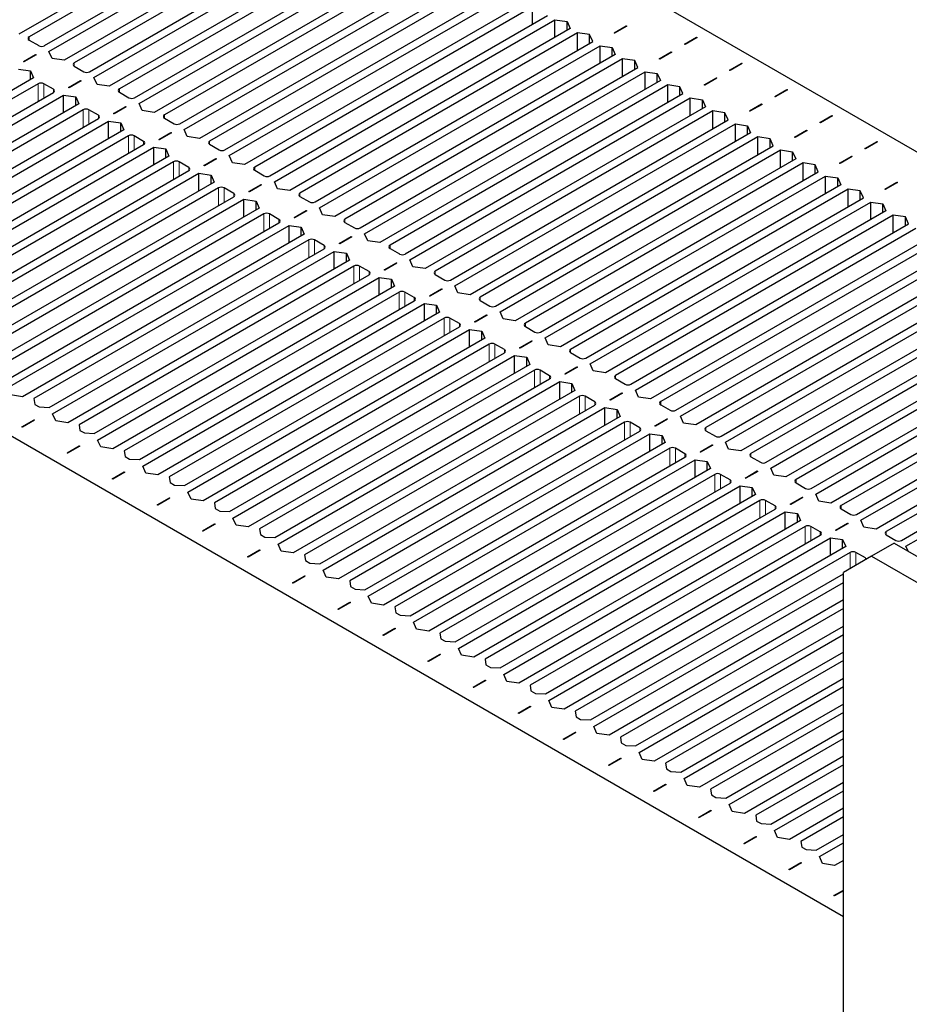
# Paper-space layout 'Blatt2' of a CAD drawing. Header units: millimetres. Extents: x 5 to 418, y 2 to 292.
# Tile 83 of 93: x 259 to 281, y 212 to 236. Entities that reach past the tile are written whole.
import ezdxf

# ---------------------------------------------------------------- set-up
doc = ezdxf.new("R2010")
doc.units = ezdxf.units.MM

psp = doc.layouts.new('Blatt2')

# ---------------------------------------------------------------- linework, layer by layer
at = {"color": 7, "linetype": 'Continuous', "lineweight": 25}
for p, q in [((259.205, 246.075), (305.308, 219.46)), ((266.071, 240.184), (259.035, 236.123)), ((266.255, 240.078), (259.29, 236.057)), ((259.672, 235.837), (266.637, 239.858)), ((259.785, 235.69), (266.821, 239.752)), ((267.202, 239.531), (260.167, 235.47)), ((267.386, 239.425), (260.421, 235.404)), ((260.803, 235.184), (267.768, 239.205)), ((260.916, 235.037), (267.952, 239.099)), ((268.334, 238.878), (261.298, 234.817)), ((268.518, 238.772), (261.553, 234.751)), ((261.934, 234.531), (268.899, 238.552)), ((262.048, 234.384), (269.083, 238.445)), ((269.465, 238.225), (262.429, 234.163)), ((269.649, 238.119), (262.684, 234.098)), ((263.066, 233.878), (270.031, 237.898)), ((263.179, 233.731), (270.215, 237.792)), ((270.597, 237.572), (263.561, 233.51)), ((270.78, 237.466), (263.815, 233.445)), ((264.197, 233.225), (271.162, 237.245)), ((264.31, 233.078), (271.346, 237.139)), ((271.728, 236.919), (264.692, 232.857)), ((271.912, 236.813), (264.947, 232.792)), ((265.329, 232.571), (272.294, 236.592)), ((271.912, 236.372), (271.912, 236.813)), ((265.442, 232.424), (272.477, 236.486)), ((272.477, 236.486), (272.781, 236.441)), ((272.477, 236.045), (272.477, 236.486)), ((272.781, 236.441), (272.859, 236.266)), ((272.781, 236.221), (272.781, 236.441)), ((272.859, 236.266), (265.824, 232.204)), ((273.043, 236.159), (266.078, 232.139)), ((273.347, 236.115), (273.043, 236.159)), ((273.043, 235.719), (273.043, 236.159)), ((273.425, 235.939), (273.347, 236.115)), ((273.347, 235.894), (273.347, 236.115)), ((273.959, 236.157), (274.263, 236.333)), ((273.973, 236.149), (273.959, 236.157)), ((274.277, 236.325), (273.973, 236.149)), ((274.263, 236.333), (274.277, 236.325)), ((274.263, 236.317), (274.263, 236.333)), ((259.29, 235.976), (259.53, 235.837)), ((266.46, 231.918), (273.425, 235.939)), ((275.727, 235.872), (276.031, 236.047)), ((275.741, 235.864), (275.727, 235.872)), ((276.045, 236.039), (275.741, 235.864)), ((276.031, 236.047), (276.045, 236.039)), ((276.031, 236.031), (276.031, 236.047)), ((259.145, 235.443), (259.449, 235.619)), ((259.463, 235.61), (259.159, 235.435)), ((259.449, 235.619), (259.463, 235.61)), ((259.449, 235.602), (259.449, 235.619)), ((259.863, 235.515), (259.785, 235.69)), ((266.573, 231.771), (273.609, 235.833)), ((273.991, 235.613), (266.955, 231.551)), ((273.609, 235.833), (273.913, 235.788)), ((273.609, 235.392), (273.609, 235.833)), ((273.913, 235.788), (273.991, 235.613)), ((273.913, 235.568), (273.913, 235.788)), ((275.09, 235.504), (275.394, 235.68)), ((275.408, 235.672), (275.104, 235.496)), ((275.394, 235.68), (275.408, 235.672)), ((275.394, 235.664), (275.394, 235.68)), ((259.159, 235.435), (259.145, 235.443)), ((260.167, 235.47), (259.863, 235.515)), ((274.174, 235.506), (267.209, 231.486)), ((274.479, 235.461), (274.174, 235.506)), ((274.174, 235.066), (274.174, 235.506)), ((274.556, 235.286), (274.479, 235.461)), ((274.479, 235.241), (274.479, 235.461)), ((275.104, 235.496), (275.09, 235.504)), ((276.858, 235.219), (277.162, 235.394)), ((277.176, 235.386), (276.872, 235.21)), ((277.162, 235.394), (277.176, 235.386)), ((277.162, 235.378), (277.162, 235.394)), ((259.021, 235.249), (259.325, 235.204)), ((259.325, 235.204), (259.403, 235.029)), ((259.325, 234.984), (259.325, 235.204)), ((260.421, 235.323), (260.662, 235.184)), ((267.591, 231.265), (274.556, 235.286)), ((267.704, 231.118), (274.74, 235.18)), ((274.74, 235.18), (275.044, 235.135)), ((274.74, 234.739), (274.74, 235.18)), ((275.044, 235.135), (275.122, 234.959)), ((275.044, 234.914), (275.044, 235.135)), ((276.872, 235.21), (276.858, 235.219)), ((259.403, 235.029), (252.339, 230.951)), ((259.516, 234.882), (252.622, 230.902)), ((259.898, 234.743), (259.658, 234.882)), ((260.276, 234.79), (260.58, 234.966)), ((260.595, 234.957), (260.29, 234.782)), ((260.58, 234.966), (260.595, 234.957)), ((260.58, 234.949), (260.58, 234.966)), ((260.994, 234.861), (260.916, 235.037)), ((261.298, 234.817), (260.994, 234.861)), ((275.122, 234.959), (268.086, 230.898)), ((275.306, 234.853), (268.341, 230.832)), ((275.61, 234.808), (275.306, 234.853)), ((275.306, 234.412), (275.306, 234.853)), ((276.222, 234.851), (276.526, 235.027)), ((276.54, 235.019), (276.236, 234.843)), ((276.526, 235.027), (276.54, 235.019)), ((276.526, 235.01), (276.526, 235.027)), ((253.004, 230.681), (259.898, 234.661)), ((260.29, 234.782), (260.276, 234.79)), ((261.553, 234.67), (261.793, 234.531)), ((268.723, 230.612), (275.688, 234.633)), ((275.688, 234.633), (275.61, 234.808)), ((275.61, 234.588), (275.61, 234.808)), ((276.236, 234.843), (276.222, 234.851)), ((277.989, 234.565), (278.293, 234.741)), ((278.308, 234.733), (278.003, 234.557)), ((278.293, 234.741), (278.308, 234.733)), ((278.293, 234.725), (278.293, 234.741)), ((253.089, 230.518), (260.153, 234.596)), ((260.534, 234.376), (253.47, 230.298)), ((260.153, 234.596), (260.457, 234.551)), ((260.153, 234.155), (260.153, 234.596)), ((260.457, 234.551), (260.534, 234.376)), ((260.457, 234.331), (260.457, 234.551)), ((262.125, 234.208), (262.048, 234.384)), ((268.836, 230.465), (275.872, 234.527)), ((275.872, 234.527), (276.176, 234.482)), ((275.872, 234.086), (275.872, 234.527)), ((276.176, 234.482), (276.253, 234.306)), ((276.176, 234.261), (276.176, 234.482)), ((277.353, 234.198), (277.657, 234.374)), ((277.671, 234.365), (277.367, 234.19)), ((277.657, 234.374), (277.671, 234.365)), ((277.657, 234.357), (277.657, 234.374)), ((278.003, 234.557), (277.989, 234.565)), ((260.648, 234.229), (253.753, 230.249)), ((261.029, 234.09), (260.789, 234.229)), ((261.408, 234.137), (261.712, 234.312)), ((261.422, 234.129), (261.408, 234.137)), ((261.726, 234.304), (261.422, 234.129)), ((261.712, 234.312), (261.726, 234.304)), ((261.712, 234.296), (261.712, 234.312)), ((262.429, 234.163), (262.125, 234.208)), ((276.253, 234.306), (269.218, 230.245)), ((276.437, 234.2), (269.472, 230.179)), ((276.741, 234.155), (276.437, 234.2)), ((276.437, 233.759), (276.437, 234.2)), ((276.819, 233.98), (276.741, 234.155)), ((276.741, 233.935), (276.741, 234.155)), ((277.367, 234.19), (277.353, 234.198)), ((254.135, 230.028), (261.029, 234.008)), ((254.22, 229.865), (261.284, 233.943)), ((261.284, 233.943), (261.588, 233.898)), ((261.284, 233.502), (261.284, 233.943)), ((261.588, 233.898), (261.666, 233.723)), ((261.588, 233.678), (261.588, 233.898)), ((262.684, 234.016), (262.924, 233.878)), ((269.854, 229.959), (276.819, 233.98)), ((269.967, 229.812), (277.003, 233.874)), ((277.003, 233.874), (277.307, 233.829)), ((277.003, 233.433), (277.003, 233.874)), ((279.121, 233.912), (279.425, 234.088)), ((279.135, 233.904), (279.121, 233.912)), ((279.439, 234.08), (279.135, 233.904)), ((279.425, 234.088), (279.439, 234.08)), ((279.425, 234.072), (279.425, 234.088)), ((261.666, 233.723), (254.602, 229.645)), ((262.539, 233.484), (262.843, 233.659)), ((262.857, 233.651), (262.553, 233.476)), ((262.843, 233.659), (262.857, 233.651)), ((262.843, 233.643), (262.843, 233.659)), ((263.257, 233.555), (263.179, 233.731)), ((277.385, 233.653), (270.349, 229.591)), ((277.307, 233.829), (277.385, 233.653)), ((277.307, 233.608), (277.307, 233.829)), ((278.484, 233.545), (278.788, 233.72)), ((278.803, 233.712), (278.498, 233.537)), ((278.788, 233.72), (278.803, 233.712)), ((278.788, 233.704), (278.788, 233.72)), ((261.779, 233.576), (254.885, 229.596)), ((262.161, 233.437), (261.92, 233.576)), ((262.553, 233.476), (262.539, 233.484)), ((263.561, 233.51), (263.257, 233.555)), ((277.569, 233.547), (270.604, 229.526)), ((277.873, 233.502), (277.569, 233.547)), ((277.569, 233.106), (277.569, 233.547)), ((277.95, 233.327), (277.873, 233.502)), ((277.873, 233.282), (277.873, 233.502)), ((278.498, 233.537), (278.484, 233.545)), ((280.252, 233.259), (280.556, 233.435)), ((280.57, 233.427), (280.266, 233.251)), ((280.556, 233.435), (280.57, 233.427)), ((280.556, 233.418), (280.556, 233.435)), ((255.266, 229.375), (262.161, 233.355)), ((255.351, 229.212), (262.415, 233.29)), ((262.415, 233.29), (262.719, 233.245)), ((262.415, 232.849), (262.415, 233.29)), ((262.719, 233.245), (262.797, 233.069)), ((262.719, 233.024), (262.719, 233.245)), ((263.815, 233.363), (264.056, 233.225)), ((270.985, 229.306), (277.95, 233.327)), ((271.099, 229.159), (278.134, 233.22)), ((278.134, 233.22), (278.438, 233.176)), ((278.134, 232.78), (278.134, 233.22)), ((278.438, 233.176), (278.516, 233)), ((278.438, 232.955), (278.438, 233.176)), ((280.266, 233.251), (280.252, 233.259)), ((262.797, 233.069), (255.733, 228.991)), ((262.91, 232.922), (256.016, 228.942)), ((263.292, 232.784), (263.052, 232.922)), ((263.67, 232.831), (263.974, 233.006)), ((263.989, 232.998), (263.685, 232.822)), ((263.974, 233.006), (263.989, 232.998)), ((263.974, 232.99), (263.974, 233.006)), ((264.388, 232.902), (264.31, 233.078)), ((264.692, 232.857), (264.388, 232.902)), ((278.516, 233), (271.48, 228.938)), ((278.7, 232.894), (271.735, 228.873)), ((279.004, 232.849), (278.7, 232.894)), ((278.7, 232.453), (278.7, 232.894)), ((279.616, 232.892), (279.92, 233.067)), ((279.63, 232.884), (279.616, 232.892)), ((279.934, 233.059), (279.63, 232.884)), ((279.92, 233.067), (279.934, 233.059)), ((279.92, 233.051), (279.92, 233.067)), ((256.398, 228.722), (263.292, 232.702)), ((256.483, 228.559), (263.547, 232.637)), ((263.547, 232.637), (263.851, 232.592)), ((263.547, 232.196), (263.547, 232.637)), ((263.685, 232.822), (263.67, 232.831)), ((264.947, 232.71), (265.187, 232.571)), ((272.117, 228.653), (279.082, 232.673)), ((279.082, 232.673), (279.004, 232.849)), ((279.004, 232.629), (279.004, 232.849)), ((263.929, 232.416), (256.865, 228.338)), ((263.851, 232.592), (263.929, 232.416)), ((263.851, 232.371), (263.851, 232.592)), ((265.52, 232.249), (265.442, 232.424)), ((272.23, 228.506), (279.266, 232.567)), ((279.266, 232.567), (279.57, 232.522)), ((279.266, 232.126), (279.266, 232.567)), ((279.57, 232.522), (279.647, 232.347)), ((279.57, 232.302), (279.57, 232.522)), ((280.747, 232.239), (281.051, 232.414)), ((281.065, 232.406), (280.761, 232.231)), ((281.051, 232.414), (281.065, 232.406)), ((281.051, 232.398), (281.051, 232.414)), ((264.042, 232.269), (257.147, 228.289)), ((264.423, 232.131), (264.183, 232.269)), ((264.802, 232.177), (265.106, 232.353)), ((264.816, 232.169), (264.802, 232.177)), ((265.12, 232.345), (264.816, 232.169)), ((265.106, 232.353), (265.12, 232.345)), ((265.106, 232.337), (265.106, 232.353)), ((265.824, 232.204), (265.52, 232.249)), ((279.647, 232.347), (272.612, 228.285)), ((279.831, 232.241), (272.866, 228.22)), ((280.135, 232.196), (279.831, 232.241)), ((279.831, 231.8), (279.831, 232.241)), ((280.213, 232.02), (280.135, 232.196)), ((280.135, 231.975), (280.135, 232.196)), ((280.761, 232.231), (280.747, 232.239)), ((279.711, 213.99), (248.598, 231.951)), ((257.529, 228.069), (264.423, 232.049)), ((257.614, 227.906), (264.678, 231.984)), ((264.678, 231.984), (264.982, 231.939)), ((264.678, 231.543), (264.678, 231.984)), ((264.982, 231.939), (265.06, 231.763)), ((264.982, 231.718), (264.982, 231.939)), ((266.078, 232.057), (266.319, 231.918)), ((273.248, 227.999), (280.213, 232.02)), ((273.361, 227.853), (280.397, 231.914)), ((280.397, 231.914), (280.701, 231.869)), ((280.397, 231.473), (280.397, 231.914)), ((265.06, 231.763), (257.996, 227.685)), ((265.933, 231.524), (266.237, 231.7)), ((266.251, 231.692), (265.947, 231.516)), ((266.237, 231.7), (266.251, 231.692)), ((266.237, 231.684), (266.237, 231.7)), ((266.651, 231.596), (266.573, 231.771)), ((280.779, 231.694), (273.743, 227.632)), ((280.701, 231.869), (280.779, 231.694)), ((280.701, 231.649), (280.701, 231.869)), ((265.173, 231.616), (258.279, 227.636)), ((258.661, 227.416), (265.555, 231.396)), ((265.555, 231.477), (265.314, 231.616)), ((265.947, 231.516), (265.933, 231.524)), ((266.955, 231.551), (266.651, 231.596)), ((267.209, 231.404), (267.45, 231.265)), ((280.963, 231.588), (273.998, 227.567)), ((281.267, 231.543), (280.963, 231.588)), ((280.963, 231.147), (280.963, 231.588)), ((281.345, 231.367), (281.267, 231.543)), ((281.267, 231.322), (281.267, 231.543)), ((258.745, 227.252), (265.809, 231.33)), ((265.809, 231.33), (266.113, 231.286)), ((265.809, 230.89), (265.809, 231.33)), ((266.113, 231.286), (266.191, 231.11)), ((266.113, 231.065), (266.113, 231.286)), ((274.38, 227.346), (281.345, 231.367)), ((274.493, 227.199), (281.528, 231.261)), ((266.191, 231.11), (259.127, 227.032)), ((266.304, 230.963), (259.41, 226.983)), ((266.686, 230.824), (266.446, 230.963)), ((267.065, 230.871), (267.369, 231.047)), ((267.383, 231.039), (267.079, 230.863)), ((267.369, 231.047), (267.383, 231.039)), ((267.369, 231.03), (267.369, 231.047)), ((267.782, 230.943), (267.704, 231.118)), ((268.086, 230.898), (267.782, 230.943)), ((281.91, 231.041), (274.875, 226.979)), ((282.094, 230.934), (275.129, 226.914)), ((259.792, 226.763), (266.686, 230.743)), ((259.877, 226.599), (266.941, 230.677)), ((266.941, 230.677), (267.245, 230.632)), ((266.941, 230.236), (266.941, 230.677)), ((267.079, 230.863), (267.065, 230.871)), ((268.341, 230.751), (268.581, 230.612)), ((275.511, 226.693), (282.476, 230.714)), ((267.323, 230.457), (260.259, 226.379)), ((267.245, 230.632), (267.323, 230.457)), ((267.245, 230.412), (267.245, 230.632)), ((268.914, 230.29), (268.836, 230.465)), ((275.624, 226.546), (282.66, 230.608)), ((267.436, 230.31), (260.541, 226.33)), ((267.818, 230.171), (267.577, 230.31)), ((268.196, 230.218), (268.5, 230.394)), ((268.21, 230.21), (268.196, 230.218)), ((268.514, 230.385), (268.21, 230.21)), ((268.5, 230.394), (268.514, 230.385)), ((268.5, 230.377), (268.5, 230.394)), ((269.218, 230.245), (268.914, 230.29)), ((283.042, 230.387), (276.006, 226.326)), ((283.225, 230.281), (276.26, 226.261)), ((260.923, 226.11), (267.818, 230.09)), ((261.008, 225.946), (268.072, 230.024)), ((268.072, 230.024), (268.376, 229.979)), ((268.072, 229.583), (268.072, 230.024)), ((268.376, 229.979), (268.454, 229.804)), ((268.376, 229.759), (268.376, 229.979)), ((269.472, 230.098), (269.713, 229.959)), ((276.642, 226.04), (283.607, 230.061)), ((276.755, 225.893), (283.791, 229.955)), ((268.454, 229.804), (261.39, 225.726)), ((269.327, 229.565), (269.631, 229.74)), ((269.645, 229.732), (269.341, 229.557)), ((269.631, 229.74), (269.645, 229.732)), ((269.631, 229.724), (269.631, 229.74)), ((270.045, 229.636), (269.967, 229.812)), ((284.173, 229.734), (277.137, 225.673)), ((268.567, 229.657), (261.673, 225.677)), ((262.055, 225.456), (268.949, 229.436)), ((268.949, 229.518), (268.709, 229.657)), ((269.341, 229.557), (269.327, 229.565)), ((270.349, 229.591), (270.045, 229.636)), ((270.604, 229.445), (270.844, 229.306)), ((284.357, 229.628), (277.392, 225.607)), ((262.14, 225.293), (269.204, 229.371)), ((269.204, 229.371), (269.508, 229.326)), ((269.204, 228.93), (269.204, 229.371)), ((269.508, 229.326), (269.585, 229.151)), ((269.508, 229.106), (269.508, 229.326)), ((277.774, 225.387), (284.739, 229.408)), ((277.887, 225.24), (284.923, 229.302)), ((269.585, 229.151), (262.521, 225.073)), ((269.699, 229.004), (262.804, 225.024)), ((270.08, 228.865), (269.84, 229.004)), ((270.459, 228.912), (270.763, 229.087)), ((270.777, 229.079), (270.473, 228.904)), ((270.763, 229.087), (270.777, 229.079)), ((270.763, 229.071), (270.763, 229.087)), ((271.176, 228.983), (271.099, 229.159)), ((271.48, 228.938), (271.176, 228.983)), ((285.304, 229.081), (278.269, 225.02)), ((285.488, 228.975), (278.523, 224.954)), ((263.186, 224.803), (270.08, 228.783)), ((263.271, 224.64), (270.335, 228.718)), ((270.335, 228.718), (270.639, 228.673)), ((270.335, 228.277), (270.335, 228.718)), ((270.473, 228.904), (270.459, 228.912)), ((271.735, 228.791), (271.975, 228.653)), ((278.905, 224.734), (285.87, 228.755)), ((270.717, 228.498), (263.653, 224.42)), ((270.639, 228.673), (270.717, 228.498)), ((270.639, 228.453), (270.639, 228.673)), ((271.59, 228.259), (271.894, 228.434)), ((271.894, 228.434), (271.908, 228.426)), ((271.894, 228.418), (271.894, 228.434)), ((272.308, 228.33), (272.23, 228.506)), ((279.018, 224.587), (286.054, 228.649)), ((270.83, 228.351), (263.936, 224.371)), ((271.212, 228.212), (270.971, 228.351)), ((271.604, 228.251), (271.59, 228.259)), ((271.908, 228.426), (271.604, 228.251)), ((272.612, 228.285), (272.308, 228.33)), ((286.436, 228.428), (279.4, 224.366)), ((286.62, 228.322), (279.655, 224.301)), ((264.317, 224.15), (271.212, 228.13)), ((264.402, 223.987), (271.466, 228.065)), ((271.466, 228.065), (271.77, 228.02)), ((271.466, 227.624), (271.466, 228.065)), ((271.77, 228.02), (271.848, 227.844)), ((271.77, 227.799), (271.77, 228.02)), ((272.866, 228.138), (273.107, 227.999)), ((280.036, 224.081), (287.001, 228.102)), ((280.15, 223.934), (287.185, 227.995)), ((271.848, 227.844), (264.784, 223.766)), ((271.961, 227.697), (265.067, 223.717)), ((272.343, 227.559), (272.103, 227.697)), ((272.721, 227.606), (273.025, 227.781)), ((273.04, 227.773), (272.736, 227.597)), ((273.025, 227.781), (273.04, 227.773)), ((273.025, 227.765), (273.025, 227.781)), ((273.439, 227.677), (273.361, 227.853)), ((287.567, 227.775), (280.531, 223.713)), ((265.449, 223.497), (272.343, 227.477)), ((272.736, 227.597), (272.721, 227.606)), ((273.743, 227.632), (273.439, 227.677)), ((273.998, 227.485), (274.238, 227.346)), ((287.751, 227.669), (280.786, 223.648)), ((281.168, 223.428), (288.133, 227.448)), ((265.534, 223.334), (272.598, 227.412)), ((272.598, 227.412), (272.902, 227.367)), ((272.598, 226.971), (272.598, 227.412)), ((272.902, 227.367), (272.979, 227.191)), ((272.902, 227.146), (272.902, 227.367)), ((274.57, 227.024), (274.493, 227.199)), ((281.281, 223.281), (288.317, 227.342)), ((259.127, 227.032), (258.823, 227.077)), ((259.41, 226.983), (259.431, 226.84)), ((272.979, 227.191), (265.915, 223.113)), ((273.093, 227.044), (266.198, 223.064)), ((273.474, 226.906), (273.234, 227.044)), ((273.853, 226.952), (274.157, 227.128)), ((273.867, 226.944), (273.853, 226.952)), ((274.171, 227.12), (273.867, 226.944)), ((274.157, 227.128), (274.171, 227.12)), ((274.157, 227.112), (274.157, 227.128)), ((274.875, 226.979), (274.57, 227.024)), ((259.431, 226.84), (259.544, 226.775)), ((259.544, 226.775), (259.792, 226.763)), ((266.58, 222.844), (273.474, 226.824)), ((266.665, 222.681), (273.729, 226.759)), ((273.729, 226.759), (274.033, 226.714)), ((273.729, 226.318), (273.729, 226.759)), ((274.033, 226.714), (274.111, 226.538)), ((274.033, 226.493), (274.033, 226.714)), ((275.129, 226.832), (275.37, 226.693)), ((259.955, 226.424), (259.877, 226.599)), ((274.111, 226.538), (267.047, 222.46)), ((274.984, 226.299), (275.288, 226.475)), ((275.302, 226.467), (274.998, 226.291)), ((275.288, 226.475), (275.302, 226.467)), ((275.288, 226.459), (275.288, 226.475)), ((275.702, 226.371), (275.624, 226.546)), ((259.11, 226.279), (259.414, 226.454)), ((259.124, 226.271), (259.11, 226.279)), ((259.428, 226.446), (259.124, 226.271)), ((259.414, 226.454), (259.428, 226.446)), ((259.414, 226.438), (259.414, 226.454)), ((260.259, 226.379), (259.955, 226.424)), ((260.541, 226.33), (260.563, 226.187)), ((274.224, 226.391), (267.33, 222.411)), ((274.606, 226.252), (274.365, 226.391)), ((274.998, 226.291), (274.984, 226.299)), ((276.006, 226.326), (275.702, 226.371)), ((260.563, 226.187), (260.676, 226.122)), ((260.676, 226.122), (260.923, 226.11)), ((267.712, 222.191), (274.606, 226.171)), ((267.796, 222.027), (274.86, 226.105)), ((274.86, 226.105), (275.164, 226.061)), ((274.86, 225.665), (274.86, 226.105)), ((275.164, 226.061), (275.242, 225.885)), ((275.164, 225.84), (275.164, 226.061)), ((276.26, 226.179), (276.501, 226.04)), ((260.241, 225.626), (260.545, 225.801)), ((260.559, 225.793), (260.255, 225.618)), ((260.545, 225.801), (260.559, 225.793)), ((260.545, 225.785), (260.545, 225.801)), ((261.086, 225.771), (261.008, 225.946)), ((261.39, 225.726), (261.086, 225.771)), ((275.242, 225.885), (268.178, 221.807)), ((275.355, 225.738), (268.461, 221.758)), ((275.737, 225.599), (275.497, 225.738)), ((276.116, 225.646), (276.42, 225.822)), ((276.434, 225.814), (276.13, 225.638)), ((276.42, 225.822), (276.434, 225.814)), ((276.42, 225.805), (276.42, 225.822)), ((276.833, 225.718), (276.755, 225.893)), ((277.137, 225.673), (276.833, 225.718)), ((260.255, 225.618), (260.241, 225.626)), ((261.673, 225.677), (261.694, 225.534)), ((261.694, 225.534), (261.807, 225.469)), ((261.807, 225.469), (262.055, 225.456)), ((268.843, 221.538), (275.737, 225.518)), ((276.13, 225.638), (276.116, 225.646)), ((277.392, 225.526), (277.632, 225.387)), ((262.217, 225.118), (262.14, 225.293)), ((268.928, 221.374), (275.992, 225.452)), ((276.374, 225.232), (269.31, 221.154)), ((275.992, 225.452), (276.296, 225.407)), ((275.992, 225.011), (275.992, 225.452)), ((276.296, 225.407), (276.374, 225.232)), ((276.296, 225.187), (276.296, 225.407)), ((277.965, 225.065), (277.887, 225.24)), ((261.372, 224.973), (261.676, 225.148)), ((261.691, 225.14), (261.386, 224.965)), ((261.676, 225.148), (261.691, 225.14)), ((261.676, 225.132), (261.676, 225.148)), ((262.521, 225.073), (262.217, 225.118)), ((262.804, 225.024), (262.825, 224.881)), ((276.487, 225.085), (269.592, 221.105)), ((276.869, 224.946), (276.628, 225.085)), ((277.247, 224.993), (277.551, 225.169)), ((277.261, 224.985), (277.247, 224.993)), ((277.565, 225.16), (277.261, 224.985)), ((277.551, 225.169), (277.565, 225.16)), ((277.551, 225.152), (277.551, 225.169)), ((278.269, 225.02), (277.965, 225.065)), ((261.386, 224.965), (261.372, 224.973)), ((262.825, 224.881), (262.939, 224.816)), ((262.939, 224.816), (263.186, 224.803)), ((269.974, 220.885), (276.869, 224.864)), ((270.059, 220.721), (277.123, 224.799)), ((277.123, 224.799), (277.427, 224.754)), ((277.123, 224.358), (277.123, 224.799)), ((277.427, 224.754), (277.505, 224.579)), ((277.427, 224.534), (277.427, 224.754)), ((278.523, 224.873), (278.764, 224.734)), ((262.504, 224.32), (262.808, 224.495)), ((262.822, 224.487), (262.518, 224.311)), ((262.808, 224.495), (262.822, 224.487)), ((262.808, 224.479), (262.808, 224.495)), ((263.349, 224.464), (263.271, 224.64)), ((277.505, 224.579), (270.441, 220.501)), ((278.378, 224.34), (278.682, 224.515)), ((278.696, 224.507), (278.392, 224.332)), ((278.682, 224.515), (278.696, 224.507)), ((278.682, 224.499), (278.682, 224.515)), ((279.096, 224.411), (279.018, 224.587)), ((262.518, 224.311), (262.504, 224.32)), ((263.653, 224.42), (263.349, 224.464)), ((263.936, 224.371), (263.957, 224.228)), ((277.618, 224.432), (270.724, 220.452)), ((278, 224.293), (277.76, 224.432)), ((278.392, 224.332), (278.378, 224.34)), ((279.4, 224.366), (279.096, 224.411)), ((263.957, 224.228), (264.07, 224.162)), ((264.07, 224.162), (264.317, 224.15)), ((264.48, 223.811), (264.402, 223.987)), ((271.106, 220.231), (278, 224.211)), ((271.191, 220.068), (278.254, 224.146)), ((278.254, 224.146), (278.559, 224.101)), ((278.254, 223.705), (278.254, 224.146)), ((278.559, 224.101), (278.636, 223.926)), ((278.559, 223.881), (278.559, 224.101)), ((279.655, 224.22), (279.895, 224.081)), ((263.635, 223.666), (263.939, 223.842)), ((263.953, 223.834), (263.649, 223.658)), ((263.939, 223.842), (263.953, 223.834)), ((263.939, 223.826), (263.939, 223.842)), ((264.784, 223.766), (264.48, 223.811)), ((278.636, 223.926), (271.572, 219.848)), ((278.749, 223.779), (271.855, 219.799)), ((279.131, 223.64), (278.891, 223.779)), ((279.51, 223.687), (279.814, 223.862)), ((279.828, 223.854), (279.524, 223.679)), ((279.814, 223.862), (279.828, 223.854)), ((279.814, 223.846), (279.814, 223.862)), ((280.227, 223.758), (280.15, 223.934)), ((280.531, 223.713), (280.227, 223.758)), ((263.649, 223.658), (263.635, 223.666)), ((265.067, 223.717), (265.088, 223.575)), ((265.088, 223.575), (265.201, 223.509)), ((265.201, 223.509), (265.449, 223.497)), ((272.237, 219.578), (279.131, 223.558)), ((272.322, 219.415), (279.386, 223.493)), ((279.386, 223.493), (279.69, 223.448)), ((279.386, 223.052), (279.386, 223.493)), ((279.524, 223.679), (279.51, 223.687)), ((280.786, 223.566), (281.026, 223.428)), ((265.611, 223.158), (265.534, 223.334)), ((279.768, 223.272), (272.704, 219.195)), ((279.69, 223.448), (279.768, 223.272)), ((279.69, 223.228), (279.69, 223.448)), ((280.984, 223.362), (280.418, 223.036)), ((280.984, 223.362), (286.499, 220.178)), ((281.334, 223.16), (281.281, 223.281)), ((264.766, 223.013), (265.07, 223.189)), ((264.781, 223.005), (264.766, 223.013)), ((265.085, 223.181), (264.781, 223.005)), ((265.07, 223.189), (265.085, 223.181)), ((265.07, 223.172), (265.07, 223.189)), ((265.915, 223.113), (265.611, 223.158)), ((266.198, 223.064), (266.22, 222.921)), ((279.881, 223.126), (272.987, 219.146)), ((280.418, 223.036), (279.711, 222.627)), ((280.263, 222.987), (280.022, 223.126)), ((280.418, 223.036), (285.934, 219.852)), ((266.22, 222.921), (266.333, 222.856)), ((266.333, 222.856), (266.58, 222.844)), ((265.898, 222.36), (266.202, 222.536)), ((266.216, 222.528), (265.912, 222.352)), ((266.202, 222.536), (266.216, 222.528)), ((266.202, 222.519), (266.202, 222.536)), ((266.743, 222.505), (266.665, 222.681)), ((267.047, 222.46), (266.743, 222.505)), ((273.368, 218.925), (279.711, 222.587)), ((279.711, 81.366), (279.711, 222.627)), ((265.912, 222.352), (265.898, 222.36)), ((267.33, 222.411), (267.351, 222.268)), ((267.351, 222.268), (267.464, 222.203)), ((273.453, 218.762), (279.711, 222.374)), ((267.464, 222.203), (267.712, 222.191)), ((267.874, 221.852), (267.796, 222.027)), ((267.029, 221.707), (267.333, 221.883)), ((267.347, 221.874), (267.043, 221.699)), ((267.333, 221.883), (267.347, 221.874)), ((267.333, 221.866), (267.333, 221.883)), ((268.178, 221.807), (267.874, 221.852)), ((279.711, 221.934), (273.835, 218.541)), ((267.043, 221.699), (267.029, 221.707)), ((268.461, 221.758), (268.482, 221.615)), ((268.482, 221.615), (268.595, 221.55)), ((268.595, 221.55), (268.843, 221.538)), ((279.711, 221.721), (274.118, 218.492)), ((269.006, 221.199), (268.928, 221.374)), ((274.5, 218.272), (279.711, 221.28)), ((268.161, 221.054), (268.465, 221.229)), ((268.175, 221.046), (268.161, 221.054)), ((268.479, 221.221), (268.175, 221.046)), ((268.465, 221.229), (268.479, 221.221)), ((268.465, 221.213), (268.465, 221.229)), ((269.31, 221.154), (269.006, 221.199)), ((269.592, 221.105), (269.614, 220.962)), ((274.585, 218.109), (279.711, 221.068)), ((269.614, 220.962), (269.727, 220.897)), ((269.727, 220.897), (269.974, 220.885)), ((269.292, 220.401), (269.596, 220.576)), ((269.61, 220.568), (269.306, 220.393)), ((269.596, 220.576), (269.61, 220.568)), ((269.596, 220.56), (269.596, 220.576)), ((270.137, 220.546), (270.059, 220.721)), ((270.441, 220.501), (270.137, 220.546)), ((279.711, 220.627), (274.966, 217.888)), ((269.306, 220.393), (269.292, 220.401)), ((270.724, 220.452), (270.745, 220.309)), ((270.745, 220.309), (270.858, 220.244)), ((279.711, 220.415), (275.249, 217.839)), ((270.858, 220.244), (271.106, 220.231)), ((271.268, 219.893), (271.191, 220.068)), ((270.423, 219.748), (270.727, 219.923)), ((270.741, 219.915), (270.437, 219.739)), ((270.727, 219.923), (270.741, 219.915)), ((270.727, 219.907), (270.727, 219.923)), ((271.572, 219.848), (271.268, 219.893)), ((271.855, 219.799), (271.876, 219.656)), ((275.631, 217.619), (279.711, 219.974)), ((270.437, 219.739), (270.423, 219.748)), ((271.876, 219.656), (271.99, 219.59)), ((271.99, 219.59), (272.237, 219.578)), ((275.716, 217.456), (279.711, 219.762)), ((272.4, 219.239), (272.322, 219.415)), ((279.711, 219.321), (276.098, 217.235)), ((271.555, 219.095), (271.859, 219.27)), ((271.569, 219.086), (271.555, 219.095)), ((271.873, 219.262), (271.569, 219.086)), ((271.859, 219.27), (271.873, 219.262)), ((271.859, 219.254), (271.859, 219.27)), ((272.704, 219.195), (272.4, 219.239)), ((272.987, 219.146), (273.008, 219.003)), ((279.711, 219.109), (276.381, 217.186)), ((273.008, 219.003), (273.121, 218.937)), ((273.121, 218.937), (273.368, 218.925)), ((272.686, 218.441), (272.99, 218.617)), ((273.004, 218.609), (272.7, 218.433)), ((272.99, 218.617), (273.004, 218.609)), ((272.99, 218.601), (272.99, 218.617)), ((273.531, 218.586), (273.453, 218.762)), ((273.835, 218.541), (273.531, 218.586)), ((276.763, 216.966), (279.711, 218.668)), ((272.7, 218.433), (272.686, 218.441)), ((274.118, 218.492), (274.139, 218.35)), ((274.139, 218.35), (274.252, 218.284)), ((276.847, 216.802), (279.711, 218.456)), ((274.252, 218.284), (274.5, 218.272)), ((274.662, 217.933), (274.585, 218.109)), ((273.817, 217.788), (274.121, 217.964)), ((274.136, 217.956), (273.832, 217.78)), ((274.121, 217.964), (274.136, 217.956)), ((274.121, 217.947), (274.121, 217.964)), ((274.966, 217.888), (274.662, 217.933)), ((275.249, 217.839), (275.271, 217.696)), ((279.711, 218.015), (277.229, 216.582)), ((273.832, 217.78), (273.817, 217.788)), ((275.271, 217.696), (275.384, 217.631)), ((275.384, 217.631), (275.631, 217.619)), ((279.711, 217.803), (277.512, 216.533)), ((275.794, 217.28), (275.716, 217.456)), ((277.894, 216.313), (279.711, 217.362)), ((274.949, 217.135), (275.253, 217.311)), ((274.963, 217.127), (274.949, 217.135)), ((275.267, 217.303), (274.963, 217.127)), ((275.253, 217.311), (275.267, 217.303)), ((275.253, 217.294), (275.253, 217.311)), ((276.098, 217.235), (275.794, 217.28)), ((276.381, 217.186), (276.402, 217.043)), ((277.979, 216.149), (279.711, 217.149)), ((276.402, 217.043), (276.515, 216.978)), ((276.515, 216.978), (276.763, 216.966)), ((276.08, 216.482), (276.384, 216.658)), ((276.398, 216.649), (276.094, 216.474)), ((276.384, 216.658), (276.398, 216.649)), ((276.384, 216.641), (276.384, 216.658)), ((276.925, 216.627), (276.847, 216.802)), ((277.229, 216.582), (276.925, 216.627)), ((279.711, 216.709), (278.361, 215.929)), ((276.094, 216.474), (276.08, 216.482)), ((277.512, 216.533), (277.533, 216.39)), ((277.533, 216.39), (277.646, 216.325)), ((279.711, 216.496), (278.643, 215.88)), ((277.646, 216.325), (277.894, 216.313)), ((278.057, 215.974), (277.979, 216.149)), ((277.212, 215.829), (277.516, 216.004)), ((277.53, 215.996), (277.226, 215.821)), ((277.516, 216.004), (277.53, 215.996)), ((277.516, 215.988), (277.516, 216.004)), ((278.361, 215.929), (278.057, 215.974)), ((278.643, 215.88), (278.665, 215.737)), ((279.025, 215.659), (279.711, 216.055)), ((279.11, 215.496), (279.711, 215.843)), ((277.226, 215.821), (277.212, 215.829)), ((278.665, 215.737), (278.778, 215.672)), ((278.778, 215.672), (279.025, 215.659)), ((278.343, 215.176), (278.647, 215.351)), ((278.647, 215.351), (278.661, 215.343)), ((278.647, 215.335), (278.647, 215.351)), ((279.188, 215.321), (279.11, 215.496)), ((279.711, 215.402), (279.492, 215.276)), ((278.357, 215.168), (278.343, 215.176)), ((278.661, 215.343), (278.357, 215.168)), ((279.492, 215.276), (279.188, 215.321)), ((279.474, 214.523), (279.711, 214.659)), ((279.711, 214.643), (279.488, 214.514)), ((279.488, 214.514), (279.474, 214.523))]:
    psp.add_line(p, q, dxfattribs=at)
at = {"color": 7, "linetype": 'Continuous', "lineweight": 18}
for p, q in [((259.29, 235.976), (259.29, 236.057)), ((260.421, 235.323), (260.421, 235.404)), ((259.516, 234.441), (259.516, 234.882)), ((259.658, 234.523), (259.658, 234.882)), ((259.898, 234.661), (259.898, 234.743)), ((261.553, 234.67), (261.553, 234.751)), ((260.648, 233.788), (260.648, 234.229)), ((260.789, 233.869), (260.789, 234.229)), ((261.029, 234.008), (261.029, 234.09)), ((262.684, 234.016), (262.684, 234.098)), ((261.779, 233.135), (261.779, 233.576)), ((261.92, 233.216), (261.92, 233.576)), ((262.161, 233.355), (262.161, 233.437)), ((263.815, 233.363), (263.815, 233.445)), ((262.91, 232.482), (262.91, 232.922)), ((263.052, 232.563), (263.052, 232.922)), ((263.292, 232.702), (263.292, 232.784)), ((264.947, 232.71), (264.947, 232.792)), ((264.042, 231.828), (264.042, 232.269)), ((264.183, 231.91), (264.183, 232.269)), ((266.078, 232.057), (266.078, 232.139)), ((264.423, 232.049), (264.423, 232.131)), ((265.173, 231.175), (265.173, 231.616)), ((265.314, 231.257), (265.314, 231.616)), ((265.555, 231.396), (265.555, 231.477)), ((267.209, 231.404), (267.209, 231.486)), ((266.304, 230.522), (266.304, 230.963)), ((266.446, 230.604), (266.446, 230.963)), ((266.686, 230.743), (266.686, 230.824)), ((268.341, 230.751), (268.341, 230.832)), ((267.436, 229.869), (267.436, 230.31)), ((267.577, 229.951), (267.577, 230.31)), ((267.818, 230.09), (267.818, 230.171)), ((269.472, 230.098), (269.472, 230.179)), ((268.567, 229.216), (268.567, 229.657)), ((268.709, 229.298), (268.709, 229.657)), ((268.949, 229.436), (268.949, 229.518)), ((270.604, 229.445), (270.604, 229.526)), ((269.699, 228.563), (269.699, 229.004)), ((269.84, 228.644), (269.84, 229.004)), ((270.08, 228.783), (270.08, 228.865)), ((271.735, 228.791), (271.735, 228.873)), ((270.83, 227.91), (270.83, 228.351)), ((270.971, 227.991), (270.971, 228.351)), ((271.212, 228.13), (271.212, 228.212)), ((272.866, 228.138), (272.866, 228.22)), ((271.961, 227.257), (271.961, 227.697)), ((272.103, 227.338), (272.103, 227.697)), ((272.343, 227.477), (272.343, 227.559)), ((273.998, 227.485), (273.998, 227.567)), ((273.093, 226.603), (273.093, 227.044)), ((273.234, 226.685), (273.234, 227.044)), ((273.474, 226.824), (273.474, 226.906)), ((275.129, 226.832), (275.129, 226.914)), ((274.224, 225.95), (274.224, 226.391)), ((274.365, 226.032), (274.365, 226.391)), ((274.606, 226.171), (274.606, 226.252)), ((276.26, 226.179), (276.26, 226.261)), ((275.355, 225.297), (275.355, 225.738)), ((275.497, 225.379), (275.497, 225.738)), ((275.737, 225.518), (275.737, 225.599)), ((277.392, 225.526), (277.392, 225.607)), ((276.487, 224.644), (276.487, 225.085)), ((276.628, 224.726), (276.628, 225.085)), ((276.869, 224.864), (276.869, 224.946)), ((278.523, 224.873), (278.523, 224.954)), ((277.618, 223.991), (277.618, 224.432)), ((277.76, 224.073), (277.76, 224.432)), ((278, 224.211), (278, 224.293)), ((279.655, 224.22), (279.655, 224.301)), ((278.749, 223.338), (278.749, 223.779)), ((278.891, 223.419), (278.891, 223.779)), ((279.131, 223.558), (279.131, 223.64)), ((280.786, 223.566), (280.786, 223.648)), ((279.881, 222.725), (279.881, 223.126)), ((280.022, 222.807), (280.022, 223.126)), ((280.263, 222.946), (280.263, 222.987))]:
    psp.add_line(p, q, dxfattribs=at)
at = {"color": 7, "linetype": 'Continuous', "lineweight": 25}
for centre, radius, start, end in [((259.305, 236.017), 0.0437, 110.7834, 249.2166), ((259.601, 235.973), 0.154, 242.6097, 297.3903), ((260.437, 235.363), 0.0437, 110.7834, 249.2166), ((260.732, 235.32), 0.154, 242.6097, 297.3903), ((259.587, 234.745), 0.154, 62.6097, 117.3903), ((259.883, 234.702), 0.0437, 290.7834, 69.2166), ((261.568, 234.71), 0.0437, 110.7834, 249.2166), ((261.864, 234.667), 0.154, 242.6097, 297.3903), ((260.718, 234.092), 0.154, 62.6097, 117.3903), ((261.014, 234.049), 0.0437, 290.7834, 69.2166), ((262.699, 234.057), 0.0437, 110.7834, 249.2166), ((262.995, 234.014), 0.154, 242.6097, 297.3903), ((261.85, 233.439), 0.154, 62.6097, 117.3903), ((262.145, 233.396), 0.0437, 290.7834, 69.2166), ((263.831, 233.404), 0.0437, 110.7834, 249.2166), ((264.127, 233.361), 0.154, 242.6097, 297.3903), ((262.981, 232.786), 0.154, 62.6097, 117.3903), ((263.277, 232.743), 0.0437, 290.7834, 69.2166), ((264.962, 232.751), 0.0437, 110.7834, 249.2166), ((265.258, 232.708), 0.154, 242.6097, 297.3903), ((264.112, 232.133), 0.154, 62.6097, 117.3903), ((266.094, 232.098), 0.0437, 110.7834, 249.2166), ((264.408, 232.09), 0.0437, 290.7834, 69.2166), ((266.389, 232.055), 0.154, 242.6097, 297.3903), ((265.244, 231.48), 0.154, 62.6097, 117.3903), ((265.539, 231.437), 0.0437, 290.7834, 69.2166), ((267.225, 231.445), 0.0437, 110.7834, 249.2166), ((267.521, 231.402), 0.154, 242.6097, 297.3903), ((266.375, 230.827), 0.154, 62.6097, 117.3903), ((266.671, 230.783), 0.0437, 290.7834, 69.2166), ((268.356, 230.792), 0.0437, 110.7834, 249.2166), ((268.652, 230.748), 0.154, 242.6097, 297.3903), ((267.506, 230.173), 0.154, 62.6097, 117.3903), ((267.802, 230.13), 0.0437, 290.7834, 69.2166), ((269.488, 230.138), 0.0437, 110.7834, 249.2166), ((269.783, 230.095), 0.154, 242.6097, 297.3903), ((268.638, 229.52), 0.154, 62.6097, 117.3903), ((268.933, 229.477), 0.0437, 290.7834, 69.2166), ((270.619, 229.485), 0.0437, 110.7834, 249.2166), ((270.915, 229.442), 0.154, 242.6097, 297.3903), ((269.769, 228.867), 0.154, 62.6097, 117.3903), ((270.065, 228.824), 0.0437, 290.7834, 69.2166), ((271.75, 228.832), 0.0437, 110.7834, 249.2166), ((272.046, 228.789), 0.154, 242.6097, 297.3903), ((270.901, 228.214), 0.154, 62.6097, 117.3903), ((271.196, 228.171), 0.0437, 290.7834, 69.2166), ((272.882, 228.179), 0.0437, 110.7834, 249.2166), ((273.177, 228.136), 0.154, 242.6097, 297.3903), ((272.032, 227.561), 0.154, 62.6097, 117.3903), ((272.328, 227.518), 0.0437, 290.7834, 69.2166), ((274.013, 227.526), 0.0437, 110.7834, 249.2166), ((274.309, 227.483), 0.154, 242.6097, 297.3903), ((273.163, 226.908), 0.154, 62.6097, 117.3903), ((273.459, 226.865), 0.0437, 290.7834, 69.2166), ((275.145, 226.873), 0.0437, 110.7834, 249.2166), ((275.44, 226.83), 0.154, 242.6097, 297.3903), ((274.295, 226.255), 0.154, 62.6097, 117.3903), ((274.59, 226.212), 0.0437, 290.7834, 69.2166), ((276.276, 226.22), 0.0437, 110.7834, 249.2166), ((276.572, 226.177), 0.154, 242.6097, 297.3903), ((275.426, 225.602), 0.154, 62.6097, 117.3903), ((275.722, 225.558), 0.0437, 290.7834, 69.2166), ((277.407, 225.567), 0.0437, 110.7834, 249.2166), ((277.703, 225.523), 0.154, 242.6097, 297.3903), ((276.557, 224.948), 0.154, 62.6097, 117.3903), ((276.853, 224.905), 0.0437, 290.7834, 69.2166), ((278.539, 224.913), 0.0437, 110.7834, 249.2166), ((278.834, 224.87), 0.154, 242.6097, 297.3903), ((277.689, 224.295), 0.154, 62.6097, 117.3903), ((277.984, 224.252), 0.0437, 290.7834, 69.2166), ((279.67, 224.26), 0.0437, 110.7834, 249.2166), ((279.966, 224.217), 0.154, 242.6097, 297.3903), ((278.82, 223.642), 0.154, 62.6097, 117.3903), ((279.116, 223.599), 0.0437, 290.7834, 69.2166), ((280.801, 223.607), 0.0437, 110.7834, 249.2166), ((281.097, 223.564), 0.154, 242.6097, 297.3903), ((279.952, 222.989), 0.154, 62.6097, 117.3903), ((280.235, 222.933), 0.0603, 27.3617, 62.6805)]:
    psp.add_arc(centre, radius, start, end, dxfattribs=at)

doc.saveas('drawing.dxf')
